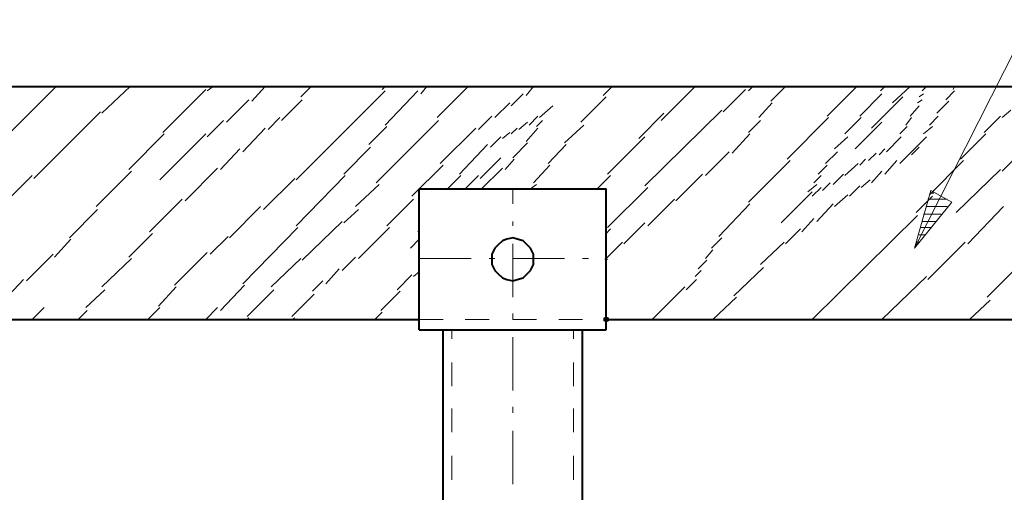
# Model space of a CAD drawing. Header units: millimetres. Extents: x 5545 to 136428, y -146986 to -36607.
# Tile 57 of 105: x 45730 to 45903, y -55137 to -55053. Entities that reach past the tile are written whole.
import ezdxf

# ---------------------------------------------------------------- set-up
doc = ezdxf.new("R2010")
doc.units = ezdxf.units.MM
doc.header["$LTSCALE"] = 8
doc.layers.add('1', color=7, linetype='Continuous')

msp = doc.modelspace()

# ---------------------------------------------------------------- hatches: boundary and pattern name
h = msp.add_hatch(color=7)
h.dxf.hatch_style = 2
h.paths.add_polyline_path([(45833.159, -55095.632), (45832.897, -55095.632), (45832.897, -55095.37), (45833.159, -55095.37), (45833.421, -55095.37), (45833.421, -55095.632)])
h = msp.add_hatch(color=7)
h.dxf.hatch_style = 2
h.paths.add_polyline_path([(45833.159, -55106.634), (45832.635, -55106.372), (45832.635, -55105.848), (45833.159, -55105.586), (45833.683, -55105.848), (45833.683, -55106.372)])

# ---------------------------------------------------------------- linework, layer by layer
at = {"layer": '1', "color": 7, "lineweight": 5}
for points in [[(45887.642, -55093.537), (45908.073, -55053.198)], [(45716.597, -55084.369), (45735.981, -55064.986)], [(45744.101, -55069.7), (45749.077, -55064.986)], [(45762.698, -55065.771), (45763.746, -55064.986)], [(45770.556, -55067.605), (45772.914, -55064.986)], [(45779.2, -55066.819), (45781.034, -55064.986)], [(45793.607, -55065.509), (45794.131, -55064.986)], [(45800.417, -55066.295), (45801.465, -55064.986)], [(45803.298, -55070.486), (45808.799, -55064.986)], [(45819.015, -55066.557), (45820.324, -55064.986)], [(45832.635, -55066.557), (45834.207, -55064.986)], [(45842.851, -55071.01), (45848.876, -55064.986)], [(45858.305, -55065.771), (45859.091, -55064.986)], [(45862.234, -55067.605), (45864.854, -55064.986)], [(45872.188, -55070.224), (45877.427, -55064.986)], [(45881.618, -55065.771), (45882.404, -55064.986)], [(45883.713, -55067.867), (45886.857, -55064.986)], [(45888.952, -55065.771), (45889.738, -55064.986)], [(45894.453, -55065.509), (45894.715, -55064.986)], [(45754.84, -55073.106), (45762.436, -55065.509)], [(45778.414, -55081.488), (45794.131, -55065.771)], [(45794.131, -55071.796), (45799.893, -55065.771)], [(45816.395, -55068.391), (45818.491, -55066.295)], [(45828.706, -55071.272), (45833.159, -55066.819)], [(45853.852, -55069.439), (45857.781, -55065.509)], [(45877.951, -55070.224), (45881.88, -55066.295)], [(45880.046, -55072.32), (45885.547, -55066.819)], [(45888.428, -55066.819), (45889.214, -55066.295)], [(45893.143, -55067.343), (45894.715, -55065.771)], [(45766.103, -55071.272), (45770.032, -55067.343)], [(45775.795, -55071.01), (45779.462, -55067.343)], [(45813.514, -55070.486), (45816.133, -55067.867)], [(45821.372, -55070.486), (45823.73, -55068.391)], [(45860.139, -55070.486), (45862.496, -55067.867)], [(45886.857, -55070.224), (45888.428, -55068.391)], [(45888.166, -55067.867), (45888.952, -55067.343)], [(45891.571, -55069.7), (45893.667, -55067.605)], [(45732.051, -55081.226), (45743.839, -55069.439)], [(45810.633, -55072.582), (45812.99, -55070.224)], [(45819.539, -55071.796), (45821.11, -55070.224)], [(45838.922, -55074.153), (45843.375, -55069.7)], [(45839.97, -55082.535), (45853.59, -55069.177)], [(45890.262, -55071.796), (45891.833, -55070.224)], [(45899.953, -55073.106), (45902.835, -55070.224)], [(45903.097, -55070.486), (45904.668, -55069.177)], [(45762.698, -55073.891), (45765.579, -55071.01)], [(45773.438, -55072.582), (45775.533, -55070.486)], [(45791.249, -55075.201), (45794.393, -55072.058)], [(45792.559, -55082.012), (45803.56, -55071.01)], [(45817.705, -55072.582), (45819.277, -55071.272)], [(45820.848, -55072.058), (45821.896, -55071.01)], [(45825.825, -55074.939), (45829.23, -55071.796)], [(45858.305, -55073.106), (45860.401, -55071.01)], [(45865.116, -55077.821), (45872.45, -55070.486)], [(45875.331, -55073.368), (45878.213, -55070.486)], [(45877.165, -55075.987), (45881.88, -55071.272)], [(45885.023, -55073.368), (45886.333, -55072.058)], [(45886.071, -55071.796), (45887.118, -55070.486)], [(45889.214, -55073.368), (45890.786, -55072.058)], [(45748.815, -55079.654), (45755.102, -55073.368)], [(45754.316, -55081.488), (45762.436, -55073.368)], [(45768.985, -55076.511), (45772.914, -55072.32)], [(45803.822, -55078.606), (45810.109, -55072.32)], [(45814.824, -55074.153), (45816.133, -55073.106)], [(45816.395, -55073.368), (45817.443, -55072.32)], [(45819.015, -55074.677), (45821.11, -55072.32)], [(45855.424, -55076.773), (45858.567, -55073.368)], [(45895.762, -55077.821), (45900.215, -55073.368)], [(45903.097, -55079.916), (45909.645, -55073.368)], [(45807.228, -55080.44), (45812.204, -55075.201)], [(45812.728, -55075.725), (45814.562, -55073.891)], [(45816.657, -55077.559), (45819.277, -55074.939)], [(45822.944, -55078.606), (45826.087, -55075.201)], [(45833.421, -55080.44), (45839.97, -55073.891)], [(45873.498, -55075.987), (45875.855, -55073.891)], [(45882.666, -55076.511), (45885.285, -55073.891)], [(45885.023, -55078.606), (45889.738, -55073.891)], [(45765.056, -55079.654), (45768.461, -55075.987)], [(45786.796, -55080.44), (45791.511, -55075.725)], [(45850.709, -55080.702), (45854.9, -55076.511)], [(45871.926, -55078.606), (45874.022, -55076.511)], [(45879.522, -55078.082), (45880.832, -55076.773)], [(45881.356, -55077.035), (45882.404, -55075.987)], [(45887.118, -55077.035), (45888.428, -55075.725)], [(45798.846, -55084.369), (45804.346, -55078.868)], [(45810.895, -55081.226), (45814.562, -55077.559)], [(45815.348, -55079.654), (45816.919, -55077.821)], [(45820.324, -55082.012), (45823.206, -55078.868)], [(45858.305, -55085.417), (45865.64, -55078.082)], [(45870.616, -55080.44), (45872.188, -55078.868)], [(45875.331, -55080.702), (45877.689, -55078.606)], [(45877.951, -55078.868), (45878.998, -55077.821)], [(45882.404, -55080.44), (45884.499, -55078.082)], [(45890.262, -55084.107), (45896.286, -55078.082)], [(45716.073, -55096.418), (45731.79, -55080.702)], [(45743.053, -55086.203), (45749.339, -55079.916)], [(45758.769, -55085.155), (45764.532, -55079.392)], [(45778.414, -55089.608), (45787.058, -55080.702)], [(45805.132, -55083.059), (45807.489, -55080.702)], [(45808.275, -55083.059), (45810.633, -55080.702)], [(45811.157, -55083.059), (45814.824, -55079.392)], [(45831.588, -55083.059), (45833.945, -55080.702)], [(45845.47, -55085.155), (45850.185, -55080.44)], [(45869.831, -55082.012), (45871.14, -55080.702)], [(45873.236, -55082.273), (45875.069, -55080.44)], [(45880.046, -55082.012), (45881.88, -55079.916)], [(45894.977, -55087.25), (45902.835, -55079.654)], [(45772.652, -55086.726), (45778.152, -55081.226)], [(45788.892, -55086.203), (45793.083, -55082.273)], [(45819.801, -55083.059), (45820.848, -55082.273)], [(45868.783, -55083.583), (45870.354, -55082.273)], [(45871.402, -55083.321), (45872.712, -55082.012)], [(45878.213, -55082.797), (45879.784, -55081.488)], [(45816.657, -55085.679), (45816.657, -55083.059)], [(45833.421, -55089.87), (45840.494, -55082.797)], [(45864.068, -55089.084), (45869.569, -55083.583)], [(45869.569, -55084.369), (45871.14, -55082.797)], [(45873.498, -55086.203), (45875.855, -55084.107)], [(45876.117, -55084.369), (45877.951, -55082.535)], [(45890.524, -55083.321), (45887.642, -55093.537)], [(45894.191, -55085.417), (45890.524, -55083.321)], [(45890.524, -55083.845), (45891.048, -55083.845)], [(45752.483, -55090.655), (45758.245, -55084.893)], [(45794.393, -55089.608), (45799.107, -55084.893)], [(45840.494, -55089.608), (45845.208, -55084.893)], [(45853.067, -55091.441), (45858.567, -55085.679)], [(45870.354, -55088.822), (45873.236, -55085.679)], [(45887.642, -55093.537), (45894.191, -55085.417)], [(45887.904, -55087.25), (45890.786, -55084.369)], [(45890, -55084.893), (45893.405, -55084.893)], [(45738.338, -55091.703), (45743.315, -55086.726)], [(45766.627, -55091.703), (45772.128, -55086.203)], [(45786.796, -55089.084), (45789.416, -55086.726)], [(45889.214, -55087.512), (45892.357, -55087.512)], [(45889.738, -55086.203), (45893.405, -55086.203)], [(45897.072, -55092.751), (45903.359, -55086.203)], [(45779.462, -55095.632), (45786.534, -55088.822)], [(45816.657, -55089.608), (45816.657, -55088.822)], [(45836.303, -55092.751), (45839.97, -55089.084)], [(45867.735, -55090.655), (45869.831, -55088.298)], [(45869.569, -55106.11), (45888.166, -55087.774)], [(45888.952, -55088.822), (45891.309, -55088.822)], [(45748.815, -55095.108), (45753.006, -55090.917)], [(45768.985, -55099.823), (45778.676, -55089.87)], [(45789.416, -55095.37), (45794.916, -55089.87)], [(45799.893, -55090.655), (45800.155, -55090.394)], [(45833.159, -55090.917), (45833.945, -55090.132)], [(45864.854, -55092.751), (45867.473, -55090.132)], [(45888.428, -55091.179), (45889.476, -55091.179)], [(45888.69, -55089.87), (45890.524, -55089.87)], [(45735.719, -55095.108), (45738.6, -55091.965)], [(45763.222, -55094.585), (45766.365, -55091.441)], [(45798.584, -55093.537), (45800.155, -55091.965)], [(45816.657, -55102.181), (45816.657, -55092.751)], [(45833.159, -55095.37), (45836.041, -55092.489)], [(45851.757, -55093.537), (45853.59, -55091.703)], [(45860.401, -55096.418), (45864.592, -55092.489)], [(45887.904, -55092.489), (45888.428, -55092.489)], [(45890, -55099.037), (45896.548, -55092.489)], [(45730.742, -55099.299), (45735.457, -55094.585)], [(45756.936, -55100.085), (45762.698, -55094.323)], [(45850.709, -55095.37), (45852.019, -55093.799)], [(45900.477, -55102.181), (45908.073, -55094.585)], [(45744.101, -55100.347), (45749.339, -55095.37)], [(45773.961, -55100.347), (45779.2, -55095.37)], [(45786.534, -55097.466), (45788.892, -55095.108)], [(45800.155, -55095.37), (45809.323, -55095.37)], [(45812.466, -55095.37), (45813.514, -55095.37)], [(45816.657, -55095.37), (45825.825, -55095.37)], [(45828.968, -55095.37), (45830.016, -55095.37)], [(45849.399, -55097.204), (45850.971, -55095.632)], [(45783.653, -55099.823), (45786.011, -55097.204)], [(45799.107, -55098.514), (45800.155, -55097.728)], [(45848.876, -55098.514), (45849.923, -55097.466)], [(45855.686, -55101.919), (45860.925, -55096.942)], [(45726.813, -55102.705), (45730.218, -55099.037)], [(45781.296, -55101.133), (45783.129, -55099.299)], [(45796.226, -55100.871), (45798.846, -55098.252)], [(45847.304, -55100.871), (45849.138, -55099.037)], [(45881.88, -55106.11), (45889.738, -55098.514)], [(45741.219, -55104.014), (45744.624, -55100.871)], [(45754.054, -55103.752), (45757.197, -55100.347)], [(45765.056, -55104.538), (45769.247, -55100.085)], [(45769.77, -55105.586), (45774.485, -55100.871)], [(45793.345, -55104.538), (45796.75, -55101.133)], [(45841.279, -55106.11), (45847.042, -55100.347)], [(45777.629, -55105.586), (45781.558, -55101.657)], [(45852.019, -55106.11), (45856.21, -55102.181)], [(45897.334, -55106.11), (45901.001, -55102.705)], [(45731.79, -55106.11), (45733.885, -55104.014)], [(45739.91, -55106.11), (45741.481, -55104.538)], [(45752.221, -55106.11), (45754.316, -55104.014)], [(45762.436, -55106.11), (45764.532, -55104.014)], [(45792.297, -55106.11), (45793.607, -55104.8)], [(45816.657, -55106.11), (45816.657, -55105.062)], [(45769.77, -55106.11), (45770.032, -55105.848)], [(45777.629, -55106.11), (45778.152, -55105.848)], [(45816.657, -55118.683), (45816.657, -55109.253)], [(45816.657, -55122.612), (45816.657, -55121.564)], [(45816.657, -55135.185), (45816.657, -55125.755)]]:
    msp.add_lwpolyline(points, dxfattribs=at)
at = {"layer": '1', "color": 7, "lineweight": 40}
for points in [[(45389.175, -55064.986), (46592.516, -55064.986)], [(45800.155, -55107.943), (45800.155, -55083.059)], [(45800.155, -55083.059), (45833.159, -55083.059)], [(45833.159, -55107.943), (45833.159, -55083.059)], [(45814.824, -55092.227), (45814.038, -55093.013)], [(45815.61, -55091.965), (45814.824, -55092.227)], [(45816.657, -55091.703), (45815.61, -55091.965)], [(45817.443, -55091.965), (45816.657, -55091.703)], [(45818.491, -55092.227), (45817.443, -55091.965)], [(45819.277, -55093.013), (45818.491, -55092.227)], [(45813.514, -55093.537), (45812.99, -55094.585)], [(45812.99, -55094.585), (45812.99, -55095.37)], [(45814.038, -55093.013), (45813.514, -55093.537)], [(45819.801, -55093.537), (45819.277, -55093.013)], [(45820.324, -55094.585), (45819.801, -55093.537)], [(45820.324, -55095.37), (45820.324, -55094.585)], [(45812.99, -55095.37), (45812.99, -55096.418)], [(45812.99, -55096.418), (45813.514, -55097.466)], [(45819.801, -55097.466), (45820.324, -55096.418)], [(45820.324, -55096.418), (45820.324, -55095.37)], [(45813.514, -55097.466), (45814.038, -55097.99)], [(45814.038, -55097.99), (45814.824, -55098.776)], [(45818.491, -55098.776), (45819.277, -55097.99)], [(45819.277, -55097.99), (45819.801, -55097.466)], [(45814.824, -55098.776), (45815.61, -55099.037)], [(45815.61, -55099.037), (45816.657, -55099.299)], [(45816.657, -55099.299), (45817.443, -55099.037)], [(45817.443, -55099.037), (45818.491, -55098.776)], [(45474.305, -55106.11), (45800.155, -55106.11)], [(45833.159, -55106.11), (46159.01, -55106.11)], [(45800.155, -55107.943), (45833.159, -55107.943)], [(45804.346, -55150.901), (45804.346, -55107.943)], [(45828.968, -55150.901), (45828.968, -55107.943)]]:
    msp.add_lwpolyline(points, dxfattribs=at)
at = {"layer": '1', "color": 7, "lineweight": 18}
for points in [[(45800.155, -55106.11), (45804.346, -55106.11)], [(45808.275, -55106.11), (45812.466, -55106.11)], [(45816.657, -55106.11), (45820.848, -55106.11)], [(45824.777, -55106.11), (45828.968, -55106.11)], [(45805.918, -55109.515), (45805.918, -55107.943)], [(45827.397, -55109.515), (45827.397, -55107.943)], [(45805.918, -55117.897), (45805.918, -55113.706)], [(45827.397, -55117.897), (45827.397, -55113.706)], [(45805.918, -55126.017), (45805.918, -55121.826)], [(45827.397, -55126.017), (45827.397, -55121.826)], [(45805.918, -55134.399), (45805.918, -55130.208)], [(45827.397, -55134.399), (45827.397, -55130.208)]]:
    msp.add_lwpolyline(points, dxfattribs=at)

doc.saveas('drawing.dxf')
